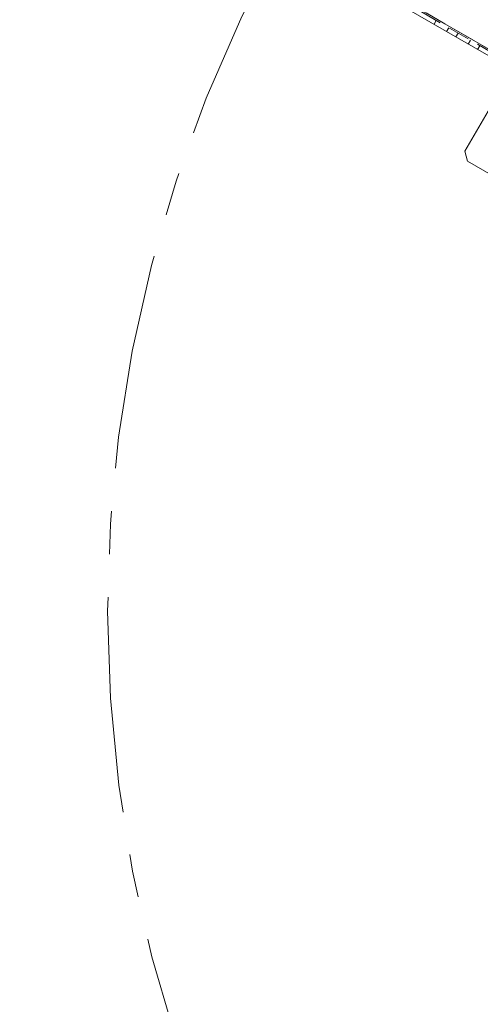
# Paper-space layout '2' of a CAD drawing. Header units: inches. Extents: x 1 to 109, y 1 to 85.
# Tile 19 of 134: x 68.16 to 73.5, y 25.2 to 36.61. Entities that reach past the tile are written whole.
import ezdxf

# ---------------------------------------------------------------- set-up
doc = ezdxf.new("R2010")
doc.units = ezdxf.units.IN
doc.header["$MEASUREMENT"] = 0
doc.linetypes.add('CENTERX2', pattern=[0.8, 0.5, -0.1, 0.1, -0.1])
doc.linetypes.add('HIDDEN', pattern=[0.075, 0.05, -0.025])
doc.layers.add('FORMAT', color=7, linetype='Continuous')
doc.styles.add('SLDTEXTSTYLE0', font='GOTHIC.TTF', dxfattribs={"width": 0.913})
doc.dimstyles.new('SLDDIMSTYLE5', dxfattribs={"dimtxt": 0.625, "dimasz": 0.65, "dimexe": 0, "dimexo": 0.0625, "dimgap": 0.15625, "dimtad": 0, "dimtih": 1, "dimtoh": 1, "dimdec": 1, "dimlfac": 1.2, "dimrnd": 1e-09, "dimzin": 12, "dimdsep": 46, "dimtxsty": 'SLDTEXTSTYLE0', "dimsah": 1, "dimcen": 0, "dimadec": 0, "dimazin": 3, "dimtfac": 1, "dimtdec": 1, "dimtofl": 0, "dimtmove": 0, "dimatfit": 3, "dimfxl": 1, "dimfrac": 2, "dimtolj": 1, "dimtzin": 12, "dimarcsym": 0})

# ---------------------------------------------------------------- blocks, each defined once
blk = doc.blocks.new('_D_63')
at = {"layer": 'FORMAT', "color": 1, "ltscale": 5}
for p, q in [((73.864, 18.453), (72.615, 17.204)), ((72.615, 17.204), (71.365, 17.204))]:
    blk.add_line(p, q, dxfattribs=at)
blk.add_solid([(73.864, 18.453), (73.334, 18.064), (73.475, 17.922)], dxfattribs=at)
at = {"layer": 'FORMAT', "color": 1, "ltscale": 5, "char_height": 0.625, "attachment_point": 1, "style": 'SLDTEXTSTYLE0'}
for s, insert in [('19.2', (67.527, 18.002)), ('DOOR SWING', (65.814, 17.01))]:
    blk.add_mtext(s, dxfattribs=dict(at, insert=insert))

psp = doc.layouts.new('2')

# ---------------------------------------------------------------- linework, layer by layer
at = {"color": 7, "linetype": 'Continuous', "lineweight": 15, "ltscale": 5}
for p, q in [((84.5505, 29.8684), (71.2162, 37.5669)), ((73.8489, 35.9932), (73.3239, 35.0838)), ((73.3239, 35.0838), (73.3544, 34.97)), ((73.3544, 34.97), (81.2929, 30.3867))]:
    psp.add_line(p, q, dxfattribs=at)
at = {"color": 7, "linetype": 'HIDDEN', "lineweight": 0, "ltscale": 5}
for p, q in [((85.052, 29.6363), (71.2411, 37.6101)), ((71.2494, 37.6245), (85.0604, 29.6508)), ((72.9663, 36.5565), (72.9912, 36.5997)), ((73.1106, 36.4732), (73.1355, 36.5163)), ((73.2189, 36.4107), (73.2438, 36.4538)), ((73.3632, 36.3274), (73.3881, 36.3705)), ((73.4714, 36.2649), (73.4964, 36.308))]:
    psp.add_line(p, q, dxfattribs=at)
at = {"color": 8, "linetype": 'Continuous', "lineweight": 15, "ltscale": 5}
psp.add_line((71.2494, 37.6245), (84.5505, 29.9451), dxfattribs=at)
at = {"layer": 'FORMAT', "color": 1, "linetype": 'CENTERX2', "lineweight": 0, "ltscale": 5}
psp.add_arc((85.1711, 29.7596), 15.9905, 150.77428, 267.77582, dxfattribs=at)

# ---------------------------------------------------------------- dimensions: what is measured, and where the dimension line sits
at = {"layer": 'FORMAT', "color": 1, "ltscale": 5}
dim = psp.add_radius_dim(center=(85.1711, 29.7596), mpoint=(73.8641, 18.4526), text='<>\\PDOOR SWING', dimstyle='SLDDIMSTYLE5', override={"dimpost": '<>'}, dxfattribs=at)
dim.commit()
dim.dimension.update_dxf_attribs({"geometry": '_D_63', "text_midpoint": (68.5894, 17.2035), "dimtype": 164})

doc.saveas('drawing.dxf')
